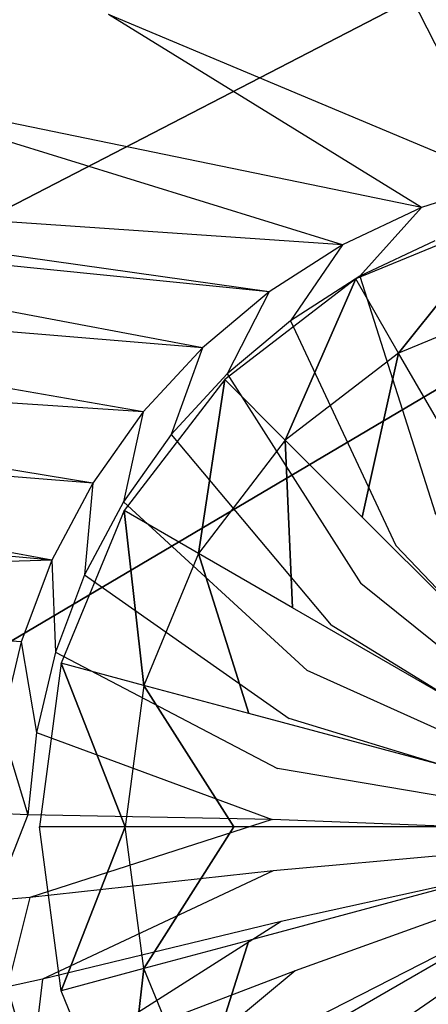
# Model space of a CAD drawing. Extents: x 0 to 1.3, y -0.48 to 0.
# Tile 13 of 24: x 0.6141 to 0.6366, y -0.2115 to -0.1574. Entities that reach past the tile are written whole.
import ezdxf

# ---------------------------------------------------------------- set-up
doc = ezdxf.new("R2010")
doc.units = 0
doc.layers.add('L0_BECKEN_N_611813__3___REPLACE', color=7, linetype='CONTINUOUS')
doc.layers.add('L1_BECKEN_611813___REPLACEMTFOR', color=7, linetype='CONTINUOUS')

msp = doc.modelspace()

# ---------------------------------------------------------------- linework, layer by layer
at = {"layer": 'L0_BECKEN_N_611813__3___REPLACE', "color": 8}
for points, invisible_edges in [([(0.634973, -0.175697, 0.043619), (0.641008, -0.16815, 0.040768), (0.632621, -0.171624, 0.040768), (0.634973, -0.175697, 0.043619)], 13), ([(0.641008, -0.16815, 0.040768), (0.634973, -0.175697, 0.043619), (0.642225, -0.172693, 0.043619), (0.641008, -0.16815, 0.040768)], 14), ([(0.628745, -0.180476, 0.043619), (0.632621, -0.171624, 0.040768), (0.62542, -0.17715, 0.040768), (0.628745, -0.180476, 0.043619)], 13), ([(0.632621, -0.171624, 0.040768), (0.628745, -0.180476, 0.043619), (0.634973, -0.175697, 0.043619), (0.632621, -0.171624, 0.040768)], 14), ([(0.637964, -0.180878, 0.045043), (0.642225, -0.172693, 0.043619), (0.634973, -0.175697, 0.043619), (0.637964, -0.180878, 0.045043)], 13), ([(0.632975, -0.184706, 0.045043), (0.634973, -0.175697, 0.043619), (0.628745, -0.180476, 0.043619), (0.632975, -0.184706, 0.045043)], 13), ([(0.634973, -0.175697, 0.043619), (0.632975, -0.184706, 0.045043), (0.637964, -0.180878, 0.045043), (0.634973, -0.175697, 0.043619)], 14), ([(0.623967, -0.186703, 0.043619), (0.62542, -0.17715, 0.040768), (0.619894, -0.184352, 0.040768), (0.623967, -0.186703, 0.043619)], 13), ([(0.62542, -0.17715, 0.040768), (0.623967, -0.186703, 0.043619), (0.628745, -0.180476, 0.043619), (0.62542, -0.17715, 0.040768)], 14), ([(0.629147, -0.189694, 0.045043), (0.628745, -0.180476, 0.043619), (0.623967, -0.186703, 0.043619), (0.629147, -0.189694, 0.045043)], 13), ([(0.628745, -0.180476, 0.043619), (0.629147, -0.189694, 0.045043), (0.632975, -0.184706, 0.045043), (0.628745, -0.180476, 0.043619)], 14), ([(0.650008, -0.201738, 0.046484), (0.637964, -0.180878, 0.045043), (0.632975, -0.184706, 0.045043), (0.650008, -0.201738, 0.046484)], 14), ([(0.620963, -0.193956, 0.043619), (0.619894, -0.184352, 0.040768), (0.61642, -0.192738, 0.040768), (0.620963, -0.193956, 0.043619)], 13), ([(0.619894, -0.184352, 0.040768), (0.620963, -0.193956, 0.043619), (0.623967, -0.186703, 0.043619), (0.619894, -0.184352, 0.040768)], 14), ([(0.650008, -0.201738, 0.046484), (0.632975, -0.184706, 0.045043), (0.629147, -0.189694, 0.045043), (0.650008, -0.201738, 0.046484)], 14), ([(0.626741, -0.195504, 0.045043), (0.623967, -0.186703, 0.043619), (0.620963, -0.193956, 0.043619), (0.626741, -0.195504, 0.045043)], 13), ([(0.623967, -0.186703, 0.043619), (0.626741, -0.195504, 0.045043), (0.629147, -0.189694, 0.045043), (0.623967, -0.186703, 0.043619)], 14), ([(0.650008, -0.201738, 0.046484), (0.629147, -0.189694, 0.045043), (0.626741, -0.195504, 0.045043), (0.650008, -0.201738, 0.046484)], 14), ([(0.619938, -0.201738, 0.043619), (0.61642, -0.192738, 0.040768), (0.615235, -0.201738, 0.040768), (0.619938, -0.201738, 0.043619)], 13), ([(0.61642, -0.192738, 0.040768), (0.619938, -0.201738, 0.043619), (0.620963, -0.193956, 0.043619), (0.61642, -0.192738, 0.040768)], 14), ([(0.62592, -0.201738, 0.045043), (0.620963, -0.193956, 0.043619), (0.619938, -0.201738, 0.043619), (0.62592, -0.201738, 0.045043)], 13), ([(0.620963, -0.193956, 0.043619), (0.62592, -0.201738, 0.045043), (0.626741, -0.195504, 0.045043), (0.620963, -0.193956, 0.043619)], 14), ([(0.650008, -0.201738, 0.046484), (0.626741, -0.195504, 0.045043), (0.62592, -0.201738, 0.045043), (0.650008, -0.201738, 0.046484)], 14), ([(0.61642, -0.210738, 0.040768), (0.619938, -0.201738, 0.043619), (0.615235, -0.201738, 0.040768), (0.61642, -0.210738, 0.040768)], 13), ([(0.619938, -0.201738, 0.043619), (0.61642, -0.210738, 0.040768), (0.620963, -0.209521, 0.043619), (0.619938, -0.201738, 0.043619)], 14), ([(0.620963, -0.209521, 0.043619), (0.62592, -0.201738, 0.045043), (0.619938, -0.201738, 0.043619), (0.620963, -0.209521, 0.043619)], 13), ([(0.62592, -0.201738, 0.045043), (0.620963, -0.209521, 0.043619), (0.626741, -0.207973, 0.045043), (0.62592, -0.201738, 0.045043)], 14), ([(0.650008, -0.201738, 0.046484), (0.62592, -0.201738, 0.045043), (0.626741, -0.207973, 0.045043), (0.650008, -0.201738, 0.046484)], 14), ([(0.650008, -0.201738, 0.046484), (0.626741, -0.207973, 0.045043), (0.629147, -0.213782, 0.045043), (0.650008, -0.201738, 0.046484)], 14), ([(0.650008, -0.201738, 0.046484), (0.629147, -0.213782, 0.045043), (0.632975, -0.218771, 0.045043), (0.650008, -0.201738, 0.046484)], 14), ([(0.650008, -0.201738, 0.046484), (0.632975, -0.218771, 0.045043), (0.637964, -0.222599, 0.045043), (0.650008, -0.201738, 0.046484)], 14), ([(0.623967, -0.216773, 0.043619), (0.626741, -0.207973, 0.045043), (0.620963, -0.209521, 0.043619), (0.623967, -0.216773, 0.043619)], 13), ([(0.626741, -0.207973, 0.045043), (0.623967, -0.216773, 0.043619), (0.629147, -0.213782, 0.045043), (0.626741, -0.207973, 0.045043)], 14), ([(0.619894, -0.219125, 0.040768), (0.620963, -0.209521, 0.043619), (0.61642, -0.210738, 0.040768), (0.619894, -0.219125, 0.040768)], 13), ([(0.620963, -0.209521, 0.043619), (0.619894, -0.219125, 0.040768), (0.623967, -0.216773, 0.043619), (0.620963, -0.209521, 0.043619)], 14)]:
    msp.add_3dface(points, dxfattribs=dict(at, invisible_edges=invisible_edges))
at = {"layer": 'L1_BECKEN_611813___REPLACEMTFOR', "color": 8}
for points, invisible_edges in [([(0.363478, -0.106697), (0.937689, 0), (0.372258, -0.163497), (0.363478, -0.106697)], 10), ([(0.372258, -0.163497), (0.937689, 0), (0.386954, -0.207096), (0.372258, -0.163497)], 13), ([(0.386954, -0.207096), (0.937689, 0), (0.393763, -0.22832), (0.386954, -0.207096)], 10), ([(0.393763, -0.22832), (0.937689, 0), (0.399145, -0.242771), (0.393763, -0.22832)], 13), ([(0.399145, -0.242771), (0.937689, 0), (0.408644, -0.256961), (0.399145, -0.242771)], 10), ([(0.408644, -0.256961), (0.937689, 0), (0.419036, -0.268345), (0.408644, -0.256961)], 13), ([(0.419036, -0.268345), (0.937689, 0), (0.433372, -0.277748), (0.419036, -0.268345)], 10), ([(0.433372, -0.277748), (0.937689, 0), (0.454134, -0.285832), (0.433372, -0.277748)], 13), ([(0.454134, -0.285832), (0.937689, 0), (0.474954, -0.287985), (0.454134, -0.285832)], 10), ([(0.474954, -0.287985), (0.937689, 0), (0.563821, -0.288271), (0.474954, -0.287985)], 13), ([(0.563821, -0.288271), (0.937689, 0), (0.650004, -0.288548), (0.563821, -0.288271)], 10), ([(0.604965, -0.149668, 0.056071), (0.603381, -0.160934, 0.044177), (0.61902, -0.157082, 0.044489), (0.604965, -0.149668, 0.056071)], 14), ([(0.650002, -0.154602, 0.045015), (0.635078, -0.154952, 0.044715), (0.645502, -0.165339, 0.038249), (0.650002, -0.154602, 0.045015)], 14), ([(0.64079, -0.16622, 0.038249), (0.635078, -0.154952, 0.044715), (0.61902, -0.157082, 0.044489), (0.64079, -0.16622, 0.038249)], 14), ([(0.645502, -0.165339, 0.038249), (0.635078, -0.154952, 0.044715), (0.64079, -0.16622, 0.038249), (0.645502, -0.165339, 0.038249)], 14), ([(0.636229, -0.167695, 0.038249), (0.61902, -0.157082, 0.044489), (0.603381, -0.160934, 0.044177), (0.636229, -0.167695, 0.038249)], 14), ([(0.64079, -0.16622, 0.038249), (0.61902, -0.157082, 0.044489), (0.636229, -0.167695, 0.038249), (0.64079, -0.16622, 0.038249)], 14), ([(0.631895, -0.169742, 0.038249), (0.603381, -0.160934, 0.044177), (0.588503, -0.166788, 0.043828), (0.631895, -0.169742, 0.038249)], 14), ([(0.636229, -0.167695, 0.038249), (0.603381, -0.160934, 0.044177), (0.631895, -0.169742, 0.038249), (0.636229, -0.167695, 0.038249)], 14), ([(0.636957, -0.169533, 0.038249), (0.64079, -0.16622, 0.038249), (0.636229, -0.167695, 0.038249), (0.636957, -0.169533, 0.038249)], 13), ([(0.627858, -0.172326, 0.038249), (0.588503, -0.166788, 0.043828), (0.585205, -0.168039, 0.044063), (0.627858, -0.172326, 0.038249)], 14), ([(0.631895, -0.169742, 0.038249), (0.588503, -0.166788, 0.043828), (0.627858, -0.172326, 0.038249), (0.631895, -0.169742, 0.038249)], 14), ([(0.632851, -0.171471, 0.038249), (0.636229, -0.167695, 0.038249), (0.631895, -0.169742, 0.038249), (0.632851, -0.171471, 0.038249)], 13), ([(0.636229, -0.167695, 0.038249), (0.632851, -0.171471, 0.038249), (0.636957, -0.169533, 0.038249), (0.636229, -0.167695, 0.038249)], 14), ([(0.624184, -0.175406, 0.03825), (0.585205, -0.168039, 0.044063), (0.579927, -0.171773, 0.043765), (0.624184, -0.175406, 0.03825)], 14), ([(0.627858, -0.172326, 0.038249), (0.585205, -0.168039, 0.044063), (0.624184, -0.175406, 0.03825), (0.627858, -0.172326, 0.038249)], 14), ([(0.641008, -0.16815, 0.040768), (0.634973, -0.175697, 0.043619), (0.632621, -0.171624, 0.040768), (0.641008, -0.16815, 0.040768)], 13), ([(0.634973, -0.175697, 0.043619), (0.641008, -0.16815, 0.040768), (0.642225, -0.172693, 0.043619), (0.634973, -0.175697, 0.043619)], 14), ([(0.629027, -0.173919, 0.038249), (0.631895, -0.169742, 0.038249), (0.627858, -0.172326, 0.038249), (0.629027, -0.173919, 0.038249)], 13), ([(0.631895, -0.169742, 0.038249), (0.629027, -0.173919, 0.038249), (0.632851, -0.171471, 0.038249), (0.631895, -0.169742, 0.038249)], 14), ([(0.639353, -0.182947, 0.030406), (0.636957, -0.169533, 0.038249), (0.632851, -0.171471, 0.038249), (0.639353, -0.182947, 0.030406)], 13), ([(0.636978, -0.184467, 0.030406), (0.632851, -0.171471, 0.038249), (0.629027, -0.173919, 0.038249), (0.636978, -0.184467, 0.030406)], 13), ([(0.632851, -0.171471, 0.038249), (0.636978, -0.184467, 0.030406), (0.639353, -0.182947, 0.030406), (0.632851, -0.171471, 0.038249)], 14), ([(0.620934, -0.178929, 0.03825), (0.579927, -0.171773, 0.043765), (0.575261, -0.175899, 0.0435), (0.620934, -0.178929, 0.03825)], 14), ([(0.624184, -0.175406, 0.03825), (0.579927, -0.171773, 0.043765), (0.620934, -0.178929, 0.03825), (0.624184, -0.175406, 0.03825)], 14), ([(0.632621, -0.171624, 0.040768), (0.628745, -0.180476, 0.043619), (0.62542, -0.17715, 0.040768), (0.632621, -0.171624, 0.040768)], 13), ([(0.628745, -0.180476, 0.043619), (0.632621, -0.171624, 0.040768), (0.634973, -0.175697, 0.043619), (0.628745, -0.180476, 0.043619)], 14), ([(0.625548, -0.176836, 0.03825), (0.627858, -0.172326, 0.038249), (0.624184, -0.175406, 0.03825), (0.625548, -0.176836, 0.03825)], 13), ([(0.627858, -0.172326, 0.038249), (0.625548, -0.176836, 0.03825), (0.629027, -0.173919, 0.038249), (0.627858, -0.172326, 0.038249)], 14), ([(0.642225, -0.172693, 0.043619), (0.637964, -0.180878, 0.045043), (0.634973, -0.175697, 0.043619), (0.642225, -0.172693, 0.043619)], 13), ([(0.634817, -0.186279, 0.030406), (0.629027, -0.173919, 0.038249), (0.625548, -0.176836, 0.03825), (0.634817, -0.186279, 0.030406)], 13), ([(0.629027, -0.173919, 0.038249), (0.634817, -0.186279, 0.030406), (0.636978, -0.184467, 0.030406), (0.629027, -0.173919, 0.038249)], 14), ([(0.62247, -0.180173, 0.03825), (0.624184, -0.175406, 0.03825), (0.620934, -0.178929, 0.03825), (0.62247, -0.180173, 0.03825)], 13), ([(0.624184, -0.175406, 0.03825), (0.62247, -0.180173, 0.03825), (0.625548, -0.176836, 0.03825), (0.624184, -0.175406, 0.03825)], 14), ([(0.634973, -0.175697, 0.043619), (0.632975, -0.184706, 0.045043), (0.628745, -0.180476, 0.043619), (0.634973, -0.175697, 0.043619)], 13), ([(0.632975, -0.184706, 0.045043), (0.634973, -0.175697, 0.043619), (0.637964, -0.180878, 0.045043), (0.632975, -0.184706, 0.045043)], 14), ([(0.618162, -0.18284, 0.03825), (0.575261, -0.175899, 0.0435), (0.572295, -0.179247, 0.043301), (0.618162, -0.18284, 0.03825)], 14), ([(0.620934, -0.178929, 0.03825), (0.575261, -0.175899, 0.0435), (0.618162, -0.18284, 0.03825), (0.620934, -0.178929, 0.03825)], 14), ([(0.632906, -0.188351, 0.030406), (0.625548, -0.176836, 0.03825), (0.62247, -0.180173, 0.03825), (0.632906, -0.188351, 0.030406)], 13), ([(0.625548, -0.176836, 0.03825), (0.632906, -0.188351, 0.030406), (0.634817, -0.186279, 0.030406), (0.625548, -0.176836, 0.03825)], 14), ([(0.62542, -0.17715, 0.040768), (0.623967, -0.186703, 0.043619), (0.619894, -0.184352, 0.040768), (0.62542, -0.17715, 0.040768)], 13), ([(0.623967, -0.186703, 0.043619), (0.62542, -0.17715, 0.040768), (0.628745, -0.180476, 0.043619), (0.623967, -0.186703, 0.043619)], 14), ([(0.619844, -0.183877, 0.03825), (0.620934, -0.178929, 0.03825), (0.618162, -0.18284, 0.03825), (0.619844, -0.183877, 0.03825)], 13), ([(0.620934, -0.178929, 0.03825), (0.619844, -0.183877, 0.03825), (0.62247, -0.180173, 0.03825), (0.620934, -0.178929, 0.03825)], 14), ([(0.615912, -0.187073, 0.03825), (0.572295, -0.179247, 0.043301), (0.56978, -0.182983, 0.043162), (0.615912, -0.187073, 0.03825)], 14), ([(0.618162, -0.18284, 0.03825), (0.572295, -0.179247, 0.043301), (0.615912, -0.187073, 0.03825), (0.618162, -0.18284, 0.03825)], 14), ([(0.631275, -0.190652, 0.030406), (0.62247, -0.180173, 0.03825), (0.619844, -0.183877, 0.03825), (0.631275, -0.190652, 0.030406)], 13), ([(0.62247, -0.180173, 0.03825), (0.631275, -0.190652, 0.030406), (0.632906, -0.188351, 0.030406), (0.62247, -0.180173, 0.03825)], 14), ([(0.628745, -0.180476, 0.043619), (0.629147, -0.189694, 0.045043), (0.623967, -0.186703, 0.043619), (0.628745, -0.180476, 0.043619)], 13), ([(0.629147, -0.189694, 0.045043), (0.628745, -0.180476, 0.043619), (0.632975, -0.184706, 0.045043), (0.629147, -0.189694, 0.045043)], 14), ([(0.650008, -0.201738, 0.046484), (0.632975, -0.184706, 0.045043), (0.637964, -0.180878, 0.045043), (0.650008, -0.201738, 0.046484)], 14), ([(0.617713, -0.187886, 0.03825), (0.618162, -0.18284, 0.03825), (0.615912, -0.187073, 0.03825), (0.617713, -0.187886, 0.03825)], 13), ([(0.618162, -0.18284, 0.03825), (0.617713, -0.187886, 0.03825), (0.619844, -0.183877, 0.03825), (0.618162, -0.18284, 0.03825)], 14), ([(0.615912, -0.187073, 0.03825), (0.56978, -0.182983, 0.043162), (0.567118, -0.188632, 0.043016), (0.615912, -0.187073, 0.03825)], 14), ([(0.629951, -0.193142, 0.030406), (0.619844, -0.183877, 0.03825), (0.617713, -0.187886, 0.03825), (0.629951, -0.193142, 0.030406)], 13), ([(0.619844, -0.183877, 0.03825), (0.629951, -0.193142, 0.030406), (0.631275, -0.190652, 0.030406), (0.619844, -0.183877, 0.03825)], 14), ([(0.619894, -0.184352, 0.040768), (0.620963, -0.193956, 0.043619), (0.61642, -0.192738, 0.040768), (0.619894, -0.184352, 0.040768)], 13), ([(0.620963, -0.193956, 0.043619), (0.619894, -0.184352, 0.040768), (0.623967, -0.186703, 0.043619), (0.620963, -0.193956, 0.043619)], 14), ([(0.650004, -0.202195, 0.030406), (0.636978, -0.184467, 0.030406), (0.634817, -0.186279, 0.030406), (0.650004, -0.202195, 0.030406)], 14), ([(0.650008, -0.201738, 0.046484), (0.629147, -0.189694, 0.045043), (0.632975, -0.184706, 0.045043), (0.650008, -0.201738, 0.046484)], 14), ([(0.650004, -0.202195, 0.030406), (0.634817, -0.186279, 0.030406), (0.632906, -0.188351, 0.030406), (0.650004, -0.202195, 0.030406)], 14), ([(0.615912, -0.187073, 0.03825), (0.567118, -0.188632, 0.043016), (0.614223, -0.191558, 0.03825), (0.615912, -0.187073, 0.03825)], 14), ([(0.616113, -0.192135, 0.03825), (0.615912, -0.187073, 0.03825), (0.614223, -0.191558, 0.03825), (0.616113, -0.192135, 0.03825)], 13), ([(0.615912, -0.187073, 0.03825), (0.616113, -0.192135, 0.03825), (0.617713, -0.187886, 0.03825), (0.615912, -0.187073, 0.03825)], 14), ([(0.623967, -0.186703, 0.043619), (0.626741, -0.195504, 0.045043), (0.620963, -0.193956, 0.043619), (0.623967, -0.186703, 0.043619)], 13), ([(0.626741, -0.195504, 0.045043), (0.623967, -0.186703, 0.043619), (0.629147, -0.189694, 0.045043), (0.626741, -0.195504, 0.045043)], 14), ([(0.628957, -0.19578, 0.030406), (0.617713, -0.187886, 0.03825), (0.616113, -0.192135, 0.03825), (0.628957, -0.19578, 0.030406)], 13), ([(0.617713, -0.187886, 0.03825), (0.628957, -0.19578, 0.030406), (0.629951, -0.193142, 0.030406), (0.617713, -0.187886, 0.03825)], 14), ([(0.614223, -0.191558, 0.03825), (0.567118, -0.188632, 0.043016), (0.61312, -0.196223, 0.03825), (0.614223, -0.191558, 0.03825)], 14), ([(0.650004, -0.202195, 0.030406), (0.632906, -0.188351, 0.030406), (0.631275, -0.190652, 0.030406), (0.650004, -0.202195, 0.030406)], 14), ([(0.650008, -0.201738, 0.046484), (0.626741, -0.195504, 0.045043), (0.629147, -0.189694, 0.045043), (0.650008, -0.201738, 0.046484)], 14), ([(0.650004, -0.202195, 0.030406), (0.631275, -0.190652, 0.030406), (0.629951, -0.193142, 0.030406), (0.650004, -0.202195, 0.030406)], 14), ([(0.615069, -0.196554, 0.03825), (0.614223, -0.191558, 0.03825), (0.61312, -0.196223, 0.03825), (0.615069, -0.196554, 0.03825)], 13), ([(0.614223, -0.191558, 0.03825), (0.615069, -0.196554, 0.03825), (0.616113, -0.192135, 0.03825), (0.614223, -0.191558, 0.03825)], 14), ([(0.628309, -0.198524, 0.030406), (0.616113, -0.192135, 0.03825), (0.615069, -0.196554, 0.03825), (0.628309, -0.198524, 0.030406)], 13), ([(0.616113, -0.192135, 0.03825), (0.628309, -0.198524, 0.030406), (0.628957, -0.19578, 0.030406), (0.616113, -0.192135, 0.03825)], 14), ([(0.61642, -0.192738, 0.040768), (0.619938, -0.201738, 0.043619), (0.615235, -0.201738, 0.040768), (0.61642, -0.192738, 0.040768)], 13), ([(0.619938, -0.201738, 0.043619), (0.61642, -0.192738, 0.040768), (0.620963, -0.193956, 0.043619), (0.619938, -0.201738, 0.043619)], 14), ([(0.650004, -0.202195, 0.030406), (0.629951, -0.193142, 0.030406), (0.628957, -0.19578, 0.030406), (0.650004, -0.202195, 0.030406)], 14), ([(0.620963, -0.193956, 0.043619), (0.62592, -0.201738, 0.045043), (0.619938, -0.201738, 0.043619), (0.620963, -0.193956, 0.043619)], 13), ([(0.62592, -0.201738, 0.045043), (0.620963, -0.193956, 0.043619), (0.626741, -0.195504, 0.045043), (0.62592, -0.201738, 0.045043)], 14), ([(0.650008, -0.201738, 0.046484), (0.62592, -0.201738, 0.045043), (0.626741, -0.195504, 0.045043), (0.650008, -0.201738, 0.046484)], 14), ([(0.650004, -0.202195, 0.030406), (0.628957, -0.19578, 0.030406), (0.628309, -0.198524, 0.030406), (0.650004, -0.202195, 0.030406)], 14), ([(0.614598, -0.20107, 0.03825), (0.61312, -0.196223, 0.03825), (0.612624, -0.200991, 0.03825), (0.614598, -0.20107, 0.03825)], 13), ([(0.61312, -0.196223, 0.03825), (0.614598, -0.20107, 0.03825), (0.615069, -0.196554, 0.03825), (0.61312, -0.196223, 0.03825)], 14), ([(0.628017, -0.201329, 0.030406), (0.615069, -0.196554, 0.03825), (0.614598, -0.20107, 0.03825), (0.628017, -0.201329, 0.030406)], 13), ([(0.615069, -0.196554, 0.03825), (0.628017, -0.201329, 0.030406), (0.628309, -0.198524, 0.030406), (0.615069, -0.196554, 0.03825)], 14), ([(0.650004, -0.202195, 0.030406), (0.628309, -0.198524, 0.030406), (0.628017, -0.201329, 0.030406), (0.650004, -0.202195, 0.030406)], 14), ([(0.612741, -0.205783, 0.03825), (0.614598, -0.20107, 0.03825), (0.612624, -0.200991, 0.03825), (0.612741, -0.205783, 0.03825)], 13), ([(0.614598, -0.20107, 0.03825), (0.612741, -0.205783, 0.03825), (0.614709, -0.205609, 0.03825), (0.614598, -0.20107, 0.03825)], 14), ([(0.614709, -0.205609, 0.03825), (0.628017, -0.201329, 0.030406), (0.614598, -0.20107, 0.03825), (0.614709, -0.205609, 0.03825)], 13), ([(0.628017, -0.201329, 0.030406), (0.614709, -0.205609, 0.03825), (0.628086, -0.204148, 0.030406), (0.628017, -0.201329, 0.030406)], 14), ([(0.619938, -0.201738, 0.043619), (0.61642, -0.210738, 0.040768), (0.615235, -0.201738, 0.040768), (0.619938, -0.201738, 0.043619)], 13), ([(0.61642, -0.210738, 0.040768), (0.619938, -0.201738, 0.043619), (0.620963, -0.209521, 0.043619), (0.61642, -0.210738, 0.040768)], 14), ([(0.62592, -0.201738, 0.045043), (0.620963, -0.209521, 0.043619), (0.619938, -0.201738, 0.043619), (0.62592, -0.201738, 0.045043)], 13), ([(0.620963, -0.209521, 0.043619), (0.62592, -0.201738, 0.045043), (0.626741, -0.207973, 0.045043), (0.620963, -0.209521, 0.043619)], 14), ([(0.650008, -0.201738, 0.046484), (0.626741, -0.207973, 0.045043), (0.62592, -0.201738, 0.045043), (0.650008, -0.201738, 0.046484)], 14), ([(0.650008, -0.201738, 0.046484), (0.629147, -0.213782, 0.045043), (0.626741, -0.207973, 0.045043), (0.650008, -0.201738, 0.046484)], 14), ([(0.650004, -0.202195, 0.030406), (0.628017, -0.201329, 0.030406), (0.628086, -0.204148, 0.030406), (0.650004, -0.202195, 0.030406)], 14), ([(0.650008, -0.201738, 0.046484), (0.632975, -0.218771, 0.045043), (0.629147, -0.213782, 0.045043), (0.650008, -0.201738, 0.046484)], 14), ([(0.650008, -0.201738, 0.046484), (0.637964, -0.222599, 0.045043), (0.632975, -0.218771, 0.045043), (0.650008, -0.201738, 0.046484)], 14), ([(0.650004, -0.202195, 0.030406), (0.628086, -0.204148, 0.030406), (0.628514, -0.206935, 0.030406), (0.650004, -0.202195, 0.030406)], 14), ([(0.650004, -0.202195, 0.030406), (0.628514, -0.206935, 0.030406), (0.629296, -0.209644, 0.030406), (0.650004, -0.202195, 0.030406)], 14), ([(0.650004, -0.202195, 0.030406), (0.629296, -0.209644, 0.030406), (0.630418, -0.212231, 0.030406), (0.650004, -0.202195, 0.030406)], 14), ([(0.650004, -0.202195, 0.030406), (0.630418, -0.212231, 0.030406), (0.631861, -0.214653, 0.030406), (0.650004, -0.202195, 0.030406)], 14), ([(0.650004, -0.202195, 0.030406), (0.631861, -0.214653, 0.030406), (0.633602, -0.216871, 0.030407), (0.650004, -0.202195, 0.030406)], 14), ([(0.650004, -0.202195, 0.030406), (0.633602, -0.216871, 0.030407), (0.635613, -0.218848, 0.030407), (0.650004, -0.202195, 0.030406)], 14), ([(0.650004, -0.202195, 0.030406), (0.635613, -0.218848, 0.030407), (0.637859, -0.220552, 0.030407), (0.650004, -0.202195, 0.030406)], 14), ([(0.615399, -0.210096, 0.03825), (0.628086, -0.204148, 0.030406), (0.614709, -0.205609, 0.03825), (0.615399, -0.210096, 0.03825)], 13), ([(0.628086, -0.204148, 0.030406), (0.615399, -0.210096, 0.03825), (0.628514, -0.206935, 0.030406), (0.628086, -0.204148, 0.030406)], 14), ([(0.61347, -0.210521, 0.03825), (0.614709, -0.205609, 0.03825), (0.612741, -0.205783, 0.03825), (0.61347, -0.210521, 0.03825)], 13), ([(0.614709, -0.205609, 0.03825), (0.61347, -0.210521, 0.03825), (0.615399, -0.210096, 0.03825), (0.614709, -0.205609, 0.03825)], 14), ([(0.616658, -0.214458, 0.03825), (0.628514, -0.206935, 0.030406), (0.615399, -0.210096, 0.03825), (0.616658, -0.214458, 0.03825)], 13), ([(0.628514, -0.206935, 0.030406), (0.616658, -0.214458, 0.03825), (0.629296, -0.209644, 0.030406), (0.628514, -0.206935, 0.030406)], 14), ([(0.626741, -0.207973, 0.045043), (0.623967, -0.216773, 0.043619), (0.620963, -0.209521, 0.043619), (0.626741, -0.207973, 0.045043)], 13), ([(0.623967, -0.216773, 0.043619), (0.626741, -0.207973, 0.045043), (0.629147, -0.213782, 0.045043), (0.623967, -0.216773, 0.043619)], 14), ([(0.620963, -0.209521, 0.043619), (0.619894, -0.219125, 0.040768), (0.61642, -0.210738, 0.040768), (0.620963, -0.209521, 0.043619)], 13), ([(0.618464, -0.218624, 0.038251), (0.629296, -0.209644, 0.030406), (0.616658, -0.214458, 0.03825), (0.618464, -0.218624, 0.038251)], 13), ([(0.629296, -0.209644, 0.030406), (0.618464, -0.218624, 0.038251), (0.630418, -0.212231, 0.030406), (0.629296, -0.209644, 0.030406)], 14), ([(0.619894, -0.219125, 0.040768), (0.620963, -0.209521, 0.043619), (0.623967, -0.216773, 0.043619), (0.619894, -0.219125, 0.040768)], 14), ([(0.614798, -0.215127, 0.03825), (0.615399, -0.210096, 0.03825), (0.61347, -0.210521, 0.03825), (0.614798, -0.215127, 0.03825)], 13), ([(0.615399, -0.210096, 0.03825), (0.614798, -0.215127, 0.03825), (0.616658, -0.214458, 0.03825), (0.615399, -0.210096, 0.03825)], 14), ([(0.614798, -0.215127, 0.03825), (0.61347, -0.210521, 0.03825), (0.565052, -0.225083, 0.043193), (0.614798, -0.215127, 0.03825)], 14)]:
    msp.add_3dface(points, dxfattribs=dict(at, invisible_edges=invisible_edges))

doc.saveas('drawing.dxf')
